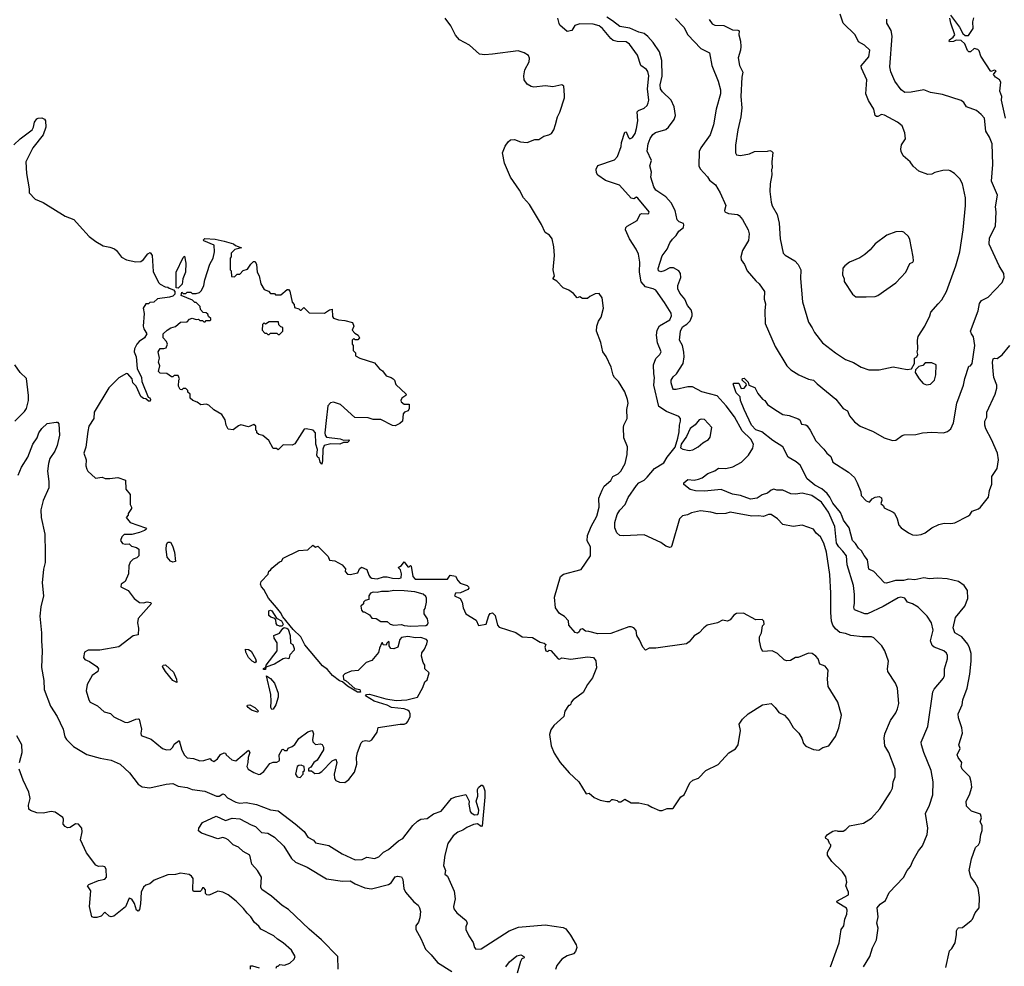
# Model space of a CAD drawing. Extents: x 1966327 to 2147849, y 395140 to 552178.
# Tile 78 of 256: x 2000232 to 2007901, y 459438 to 466813. Entities that reach past the tile are written whole.
import ezdxf

# ---------------------------------------------------------------- set-up
doc = ezdxf.new("R2010")
doc.units = 0

msp = doc.modelspace()

# ---------------------------------------------------------------- linework, layer by layer
at = {"layer": '0CON20XD'}
for points in [[(2005060.5, 461980.5), (2005038.8, 462015), (2005033.3, 462055), (2005015.8, 462075.8), (2004993.6, 462083.6), (2004975, 462083.3), (2004835, 462030), (2004735, 462028), (2004665, 462047.5), (2004638.3, 462048.3), (2004615, 462066.7), (2004597, 462063), (2004590, 462045), (2004577, 462033), (2004558.3, 462038.3), (2004510, 462095), (2004505, 462130), (2004475, 462162.5), (2004435, 462187.5), (2004405, 462230), (2004396.2, 462315), (2004444, 462475), (2004467.6, 462492.4), (2004605, 462528.8), (2004677.5, 462635), (2004678, 462705), (2004652.5, 462752.5), (2004653.3, 462795), (2004681.8, 462865), (2004726.7, 462945), (2004745.6, 463014.4), (2004741.2, 463085), (2004767.5, 463147.5), (2004785, 463178), (2004835, 463224.2), (2004851.5, 463255), (2004892.5, 463275), (2004913.1, 463295), (2004946.7, 463355), (2004961.9, 463425), (2004965.7, 463485), (2004937.5, 463555), (2004934, 463635), (2004938, 463655), (2004964, 463705), (2004960, 463775), (2004970, 463825), (2004965.8, 463854.2), (2004944.2, 463914.2), (2004895, 463993.3), (2004864.2, 464024.2), (2004855, 464042.5), (2004838.6, 464105), (2004799.2, 464189.2), (2004774.1, 464224.1), (2004757, 464297), (2004723.3, 464385), (2004726.7, 464425), (2004740, 464465), (2004760, 464495), (2004778, 464565), (2004767.5, 464645), (2004745, 464680), (2004715, 464677.5), (2004673, 464657), (2004655, 464640), (2004615, 464640), (2004595, 464652.5), (2004575, 464646.7), (2004545, 464680), (2004507.5, 464705), (2004465, 464723.8), (2004415, 464776.7), (2004383.3, 464795), (2004397.5, 464815), (2004386.2, 464865), (2004396.7, 464975), (2004393, 465043), (2004380, 465105), (2004357.5, 465135), (2004323.3, 465155), (2004295, 465217.5), (2004202.3, 465372.3), (2004156.7, 465425), (2004123.3, 465485), (2004053.3, 465585), (2004007.5, 465695), (2003992.5, 465775), (2004013.9, 465826.1), (2004035, 465860), (2004055, 465877.5), (2004085, 465880), (2004131.7, 465861.7), (2004185, 465856.7), (2004245, 465878.8), (2004275, 465878.8), (2004315, 465906.2), (2004354.1, 465915.9), (2004372.7, 465927.3), (2004391.2, 465955), (2004406.2, 465995), (2004420, 466055), (2004438.8, 466091.2), (2004474.2, 466205), (2004475.8, 466225.8), (2004468.8, 466295), (2004455, 466305.8), (2004385, 466288.8), (2004326.1, 466296.1), (2004235.9, 466285.9), (2004215, 466291.2), (2004185, 466310), (2004162, 466345), (2004157.5, 466375), (2004166.8, 466423.2), (2004200.8, 466485), (2004201.7, 466511.7), (2004193.9, 466533.9), (2004160, 466555), (2004115, 466570.8), (2003915, 466544.2), (2003855, 466539.2), (2003813.9, 466543.9), (2003735, 466613.3), (2003656.7, 466655), (2003625, 466692.5), (2003588.8, 466765), (2003546.2, 466825)], [(2006548.1, 459435), (2006615, 459622.5), (2006628.8, 459725), (2006650, 459755), (2006658, 459805), (2006673.1, 459845), (2006676.2, 459875), (2006671.4, 459891.4), (2006600, 459935), (2006597.5, 459945), (2006686.7, 459995), (2006686.7, 460015), (2006667.5, 460065), (2006673.3, 460095), (2006666.2, 460135), (2006641.2, 460175), (2006557.5, 460255), (2006523.9, 460303.9), (2006523.6, 460326.4), (2006550, 460375), (2006550, 460385), (2006540, 460395), (2006530, 460425), (2006510, 460435), (2006507.5, 460445), (2006522.5, 460465), (2006565, 460490), (2006585, 460497.5), (2006600, 460495), (2006605, 460490), (2006645, 460492.5), (2006666.4, 460503.6), (2006696.1, 460533.9), (2006805, 460553.3), (2006865, 460593.3), (2006931.2, 460665), (2007015, 460796.2), (2007030, 460825), (2007034.2, 460875), (2007051.4, 460915), (2007050.6, 460975), (2007001.4, 461105), (2006970, 461155), (2006964.4, 461215), (2006970.3, 461249.7), (2007015, 461353.3), (2007056.6, 461413.4), (2007070, 461445), (2007078, 461485), (2007070, 461605), (2007054.2, 461644.2), (2006993.8, 461735), (2006990, 461755), (2006998, 461815), (2006970, 461895), (2006945.5, 461935.5), (2006885, 461997.5), (2006865, 462006), (2006795, 462005.4), (2006705, 462014.3), (2006665, 462030.6), (2006619.8, 462039.8), (2006585, 462068), (2006564.6, 462095), (2006555, 462127.5), (2006549, 462195), (2006550.7, 462345), (2006541.3, 462491.3), (2006515.3, 462665), (2006495, 462734.3), (2006469.2, 462785), (2006435, 462812.5), (2006413.8, 462845), (2006325, 462876), (2006255, 462864), (2006175, 462880.6), (2006134, 462925), (2006085, 462958.1), (2006065, 462957.3), (2006025, 462941.9), (2005985, 462947.9), (2005935, 462943.8), (2005807.3, 462967.3), (2005765.8, 462975.8), (2005732.9, 462967.1), (2005662.9, 462962.9), (2005615.5, 462975.5), (2005535, 462985.5), (2005465, 462971.9), (2005433.4, 462956.6), (2005393.1, 462946.9), (2005370.6, 462925), (2005312.2, 462717.8), (2005305, 462703.8), (2005295, 462700), (2005265, 462710.6), (2005225, 462740), (2005095, 462800), (2004935, 462790.9), (2004906.2, 462795), (2004883.5, 462815), (2004867.9, 462855), (2004866.2, 462895), (2004885, 462957.5), (2004905, 462992.9), (2004946.5, 463035), (2004970, 463090), (2005035, 463182.9), (2005055, 463204.4), (2005094.7, 463225.3), (2005120.2, 463249.8), (2005175, 463315.7), (2005248.2, 463361.8), (2005275, 463405.7), (2005337.5, 463482.5), (2005358.1, 463551.9), (2005367.9, 463602.1), (2005369.5, 463655), (2005378.5, 463685), (2005377.5, 463705), (2005365, 463721.1), (2005269.8, 463759.8), (2005208.7, 463798.7), (2005170.4, 463965), (2005177.2, 464025), (2005170.4, 464055), (2005168.2, 464125), (2005185.4, 464174.6), (2005218, 464205), (2005226.7, 464225), (2005200.5, 464295), (2005191.5, 464355), (2005196.8, 464395), (2005215, 464428.5), (2005294.3, 464475), (2005308.9, 464505), (2005305.4, 464525.4), (2005255, 464610), (2005186, 464706), (2005165, 464716.7), (2005105, 464730.5), (2005071, 464771), (2005058.8, 464845), (2005062.2, 464925), (2005050.5, 464985), (2005033.1, 465025), (2004982.5, 465105), (2004951.2, 465175), (2004953.8, 465195), (2004963.3, 465205), (2005040.9, 465249.1), (2005065, 465297.5), (2005076.4, 465303.6), (2005125, 465300), (2005132.5, 465305), (2005133.3, 465315), (2005045, 465423.3), (2005035, 465428.8), (2005013.9, 465416.1), (2004995, 465421.4), (2004904.7, 465524.7), (2004795, 465561.2), (2004735, 465601.5), (2004725, 465619.2), (2004722.3, 465647.7), (2004735, 465677.5), (2004865, 465720), (2004887.5, 465747.5), (2004915.8, 465824.2), (2004918.9, 465855), (2004945, 465936.7), (2004955, 465940), (2004974.3, 465895), (2004984.5, 465884.5), (2005005.8, 465895), (2005025, 465926.7), (2005036.9, 465965), (2005045.8, 466025.8), (2005042, 466095), (2005051.2, 466105), (2005096.3, 466123.7), (2005118.2, 466145), (2005127.8, 466165), (2005132.5, 466185), (2005121.2, 466275), (2005132.9, 466375), (2005125, 466408.8), (2005115, 466423.8), (2005068.6, 466455), (2005042.5, 466535), (2004982.4, 466622.4), (2004955, 466639.2), (2004885, 466641.8), (2004855, 466650), (2004835.6, 466665.6), (2004770, 466745), (2004744.2, 466765), (2004698, 466778), (2004595, 466781.4), (2004555, 466766.7), (2004532.3, 466727.7), (2004495, 466721.2), (2004438.8, 466768.8), (2004432.3, 466782.3), (2004422, 466825)], [(2006805, 459433.3), (2006853.1, 459515), (2006875, 459583.3), (2006904.3, 459645), (2006918.5, 459735), (2006908.9, 459775), (2006918.5, 459825), (2006910.6, 459895), (2006935, 459923.1), (2006975, 459951.2), (2007005, 460013.1), (2007115, 460130), (2007143.8, 460185), (2007168.8, 460215), (2007190, 460265), (2007233, 460337), (2007262.7, 460377.3), (2007300.8, 460465), (2007304.3, 460515), (2007287.8, 460627.8), (2007318.9, 460695), (2007344.4, 460775), (2007347.5, 460875), (2007332.2, 460965), (2007274.4, 461105), (2007254.4, 461165), (2007253.3, 461185), (2007304.3, 461305.7), (2007345, 461576.7), (2007355, 461598), (2007427.9, 461682.1), (2007434.3, 461705), (2007434, 461755), (2007458, 461835), (2007458.8, 461858.8), (2007449.1, 461879.1), (2007428.8, 461895), (2007355, 461923.3), (2007337.6, 461937.6), (2007326.9, 461975), (2007346.9, 462056.9), (2007334.4, 462114.4), (2007298.8, 462165), (2007230, 462235), (2007185, 462262.9), (2007147.5, 462275), (2007125, 462306.2), (2007095, 462314), (2007075, 462308.6), (2006958, 462242), (2006835, 462185.2), (2006814.8, 462184.8), (2006735, 462215.4), (2006727.8, 462235), (2006734.1, 462264.1), (2006734.1, 462335), (2006725.8, 462405), (2006677.9, 462565), (2006670.5, 462635), (2006642.2, 462672.2), (2006610.9, 462705), (2006594.5, 462735), (2006580.3, 462865), (2006531.1, 462975), (2006475.8, 463055), (2006401.9, 463105), (2006325, 463124.6), (2006275, 463115.5), (2006238.7, 463118.7), (2006175, 463147.5), (2006128, 463148), (2006105, 463156.2), (2006085, 463148.6), (2006055, 463123.8), (2006015, 463110.3), (2005975, 463086.5), (2005925, 463078.4), (2005846.4, 463106.4), (2005784.6, 463115.4), (2005695, 463152.3), (2005565, 463140), (2005495, 463142.2), (2005453.3, 463153.3), (2005405, 463191.9), (2005403.3, 463205), (2005435, 463230), (2005485, 463225.5), (2005517.9, 463232.1), (2005546.4, 463243.6), (2005592.2, 463277.8), (2005645, 463298.2), (2005675, 463318.1), (2005732.5, 463317.5), (2005785, 463330.4), (2005853.1, 463366.9), (2005908.8, 463421.2), (2005942.2, 463475), (2005946.5, 463505), (2005925.4, 463545), (2005860, 463610), (2005798.1, 463718.1), (2005734.8, 463804.8), (2005665, 463881.4), (2005545, 463912.7), (2005471.8, 463951.8), (2005435, 463953.6), (2005345, 463932.2), (2005325, 463932.5), (2005318.5, 463938.5), (2005304.6, 463985), (2005306.4, 464005), (2005320.5, 464029.5), (2005346.7, 464053.3), (2005398.5, 464135), (2005407.5, 464185), (2005405, 464222.5), (2005394.4, 464275), (2005370.5, 464315), (2005378.5, 464385), (2005395, 464419.6), (2005428.3, 464441.7), (2005452.7, 464467.3), (2005468.9, 464505), (2005470.5, 464525), (2005462.6, 464552.6), (2005433.2, 464585), (2005412.1, 464635), (2005373.2, 464683.2), (2005358.8, 464715), (2005357.3, 464742.7), (2005380, 464805), (2005379.4, 464835), (2005365.9, 464855.9), (2005325, 464880.4), (2005295, 464879.6), (2005252.5, 464855), (2005225, 464848.3), (2005207.9, 464855), (2005204.7, 464875), (2005236.3, 464973.7), (2005275.5, 465024.5), (2005294.3, 465075), (2005315, 465104), (2005345, 465131.2), (2005365.3, 465164.7), (2005401.1, 465195), (2005405.8, 465215), (2005401.4, 465225), (2005368.8, 465238.8), (2005353.5, 465253.5), (2005336.2, 465325), (2005305, 465386.4), (2005265, 465433.5), (2005187.3, 465485), (2005171.8, 465511.8), (2005147.8, 465585), (2005152.2, 465625), (2005139.2, 465675), (2005152.5, 465715), (2005118.3, 465788.3), (2005125.7, 465845), (2005142.4, 465887.6), (2005162.2, 465917.8), (2005185, 465932.7), (2005265, 465957.5), (2005285.5, 465975), (2005328.9, 466035), (2005340, 466065), (2005328.4, 466135), (2005304.7, 466185), (2005239.5, 466249.5), (2005224, 466275), (2005219.1, 466305), (2005236.2, 466373.8), (2005231.9, 466495), (2005215, 466561.4), (2005164.5, 466635), (2005125, 466681.1), (2005095.3, 466705.3), (2005054.8, 466714.8), (2004985, 466746.2), (2004905, 466759), (2004849.7, 466805), (2004805, 466833.5)], [(2005340.7, 466820.8), (2005404.6, 466754.6), (2005434.5, 466695), (2005537.9, 466587.9), (2005603.9, 466553.9), (2005622.5, 466455), (2005672.8, 466335), (2005689.7, 466265), (2005690, 466235), (2005656, 466115), (2005636, 465994), (2005609.2, 465915), (2005537.3, 465815), (2005522.9, 465785), (2005521.3, 465675), (2005530.9, 465650.8), (2005588.8, 465588.8), (2005605, 465562.9), (2005650.6, 465525), (2005687.1, 465465), (2005730.9, 465365), (2005720, 465325), (2005724, 465315), (2005753.5, 465303.5), (2005823.3, 465295), (2005835, 465288), (2005861.2, 465255), (2005905.6, 465175), (2005912.5, 465145), (2005908.6, 465091.4), (2005861.8, 465015), (2005848.1, 464965), (2005852, 464942), (2005875.8, 464905), (2005897.5, 464855)], [(2005603, 466813), (2005625, 466779.4), (2005645, 466769.4), (2005715, 466766.5), (2005782.5, 466732.5), (2005825, 466731.9), (2005835.6, 466725), (2005833.7, 466693.7), (2005845.5, 466645), (2005847.5, 466602.5), (2005845.6, 466575), (2005827.7, 466515), (2005838.5, 466455), (2005862.9, 466405), (2005855.5, 466365), (2005848, 466215), (2005855.4, 466125), (2005849.6, 466055), (2005825.3, 465955), (2005806.7, 465835), (2005805.7, 465775.7), (2005815, 465760.8), (2005845, 465754), (2005915, 465768), (2005955, 465786.7), (2006055, 465787.5), (2006075, 465792.5), (2006088.3, 465788.3), (2006097, 465777), (2006090, 465705), (2006092.5, 465655), (2006087.5, 465645), (2006090, 465605), (2006076.4, 465533.6), (2006073.8, 465475), (2006085, 465390), (2006092.3, 465362.3), (2006131.2, 465295), (2006147.6, 465227.6), (2006154.4, 465105), (2006178.8, 464995), (2006195, 464978), (2006269.2, 464935), (2006296.3, 464906.3), (2006315.7, 464865), (2006314.2, 464795.8), (2006329.2, 464615), (2006375, 464457.5), (2006405, 464413.3), (2006421.2, 464375), (2006485.6, 464295.6), (2006585, 464218), (2006665, 464166), (2006725, 464142), (2006785.7, 464105.7), (2006845, 464084.2), (2006925, 464084), (2007035, 464107.5), (2007145, 464087.5), (2007178.3, 464091.7), (2007200, 464135), (2007200, 464175), (2007220, 464185), (2007227.5, 464205), (2007222.5, 464225), (2007227.5, 464245), (2007223.3, 464315), (2007230, 464345), (2007282.5, 464425), (2007321.2, 464505), (2007328.8, 464535), (2007385, 464598), (2007415, 464630), (2007449.2, 464695), (2007522.5, 464895), (2007554.3, 465005), (2007580, 465175), (2007598.1, 465365), (2007599.4, 465425), (2007575.8, 465535), (2007555, 465573.3), (2007512.5, 465615), (2007480, 465635), (2007465, 465640), (2007421.7, 465638.3), (2007358.3, 465621.7), (2007335, 465608.8), (2007305, 465606.2), (2007235, 465633.8), (2007190.7, 465670.7), (2007167.5, 465705), (2007112.7, 465752.7), (2007097.5, 465785), (2007094.3, 465805), (2007101.1, 465838.9), (2007131.2, 465885), (2007125, 465930), (2007103.8, 465985), (2007068, 466015), (2006968.1, 466068.1), (2006945, 466073.8), (2006915, 466057.5), (2006905, 466057.5), (2006895, 466067.5), (2006883.8, 466115), (2006842.3, 466182.3), (2006822, 466235), (2006830, 466345), (2006788.6, 466435), (2006786.1, 466453.9), (2006845, 466522.5), (2006852.5, 466575), (2006813, 466613), (2006765, 466640), (2006740, 466695), (2006646.2, 466786.2), (2006623.3, 466855)], [(2005897.5, 464855), (2005965, 464777.5), (2005992.5, 464755), (2006031.9, 464695), (2006030.8, 464635), (2006039.4, 464599.4), (2006034.2, 464545), (2006037.5, 464445), (2006115.5, 464265.5), (2006207.2, 464117.2), (2006238, 464085), (2006301.2, 464045), (2006375, 464011.4), (2006415, 464004), (2006442, 463975), (2006587.6, 463857.6), (2006644.3, 463784.3), (2006680, 463765), (2006695, 463727.5), (2006735, 463680), (2006776.7, 463645), (2006880, 463605), (2006965, 463554.3), (2007030, 463535), (2007055, 463536.2), (2007105, 463573.3), (2007121.7, 463578.3), (2007211.7, 463581.7), (2007263.6, 463593.6), (2007335, 463598.6), (2007425.8, 463594.2), (2007457.5, 463605), (2007483.3, 463625), (2007505, 463672.5), (2007531.6, 463825), (2007583.2, 463965), (2007592, 464018), (2007625, 464112.5), (2007637.5, 464115), (2007650, 464135), (2007671.4, 464275), (2007661.9, 464341.9), (2007644.2, 464365), (2007638, 464385), (2007697.1, 464545), (2007707, 464603), (2007723.3, 464625), (2007775, 464651.2), (2007882.9, 464765), (2007899.1, 464805), (2007897.9, 464835), (2007860.9, 464895), (2007783.1, 465065), (2007786.3, 465113.7), (2007832.5, 465205), (2007838.1, 465315), (2007832.7, 465355), (2007846.7, 465445), (2007801.2, 465555), (2007812.5, 465685), (2007805.3, 465845), (2007785, 465896.2), (2007755.5, 465945.5), (2007745.7, 466045), (2007721.2, 466075), (2007684, 466105), (2007605, 466133.8), (2007586.4, 466166.4), (2007565, 466183.5), (2007419.4, 466229.4), (2007326.7, 466246.7), (2007274.3, 466265.7), (2007175, 466248.1), (2007125, 466245.7), (2007097.2, 466267.2), (2007048.1, 466335), (2007015.6, 466405.6), (2007009.6, 466445), (2007027.3, 466685), (2007018.3, 466728.3), (2006985.7, 466785), (2006984.4, 466815.6)], [(2007475, 466640), (2007470, 466645), (2007472.5, 466655), (2007502.7, 466677.3), (2007514.1, 466695.9), (2007483.9, 466786.1), (2007477.5, 466825)], [(2007481.7, 466848.3), (2007550.8, 466755), (2007578.8, 466705), (2007595, 466690), (2007620.7, 466689.3), (2007657.5, 466745), (2007655.8, 466795), (2007664.2, 466825.8)], [(2007910.6, 466045), (2007878.6, 466185), (2007881.2, 466215), (2007866.4, 466256.4), (2007873.3, 466325), (2007863.3, 466345), (2007833.3, 466365), (2007817.5, 466385), (2007836.2, 466415), (2007825, 466420), (2007795, 466410), (2007718.8, 466528.8), (2007705, 466570), (2007695, 466580), (2007665, 466587.5), (2007637, 466563), (2007625, 466563.3), (2007613.9, 466573.9), (2007593.8, 466623.8), (2007565, 466650), (2007526.1, 466653.9), (2007505, 466643.8), (2007475, 466640)], [(2000185, 465838.8), (2000235, 465884), (2000330, 465955), (2000340, 465975), (2000346, 466015), (2000365, 466040), (2000375, 466046.7), (2000405, 466047.5), (2000425, 466037.5), (2000433.8, 466023.8), (2000435.4, 465975), (2000414.2, 465915), (2000332.9, 465815), (2000280, 465705), (2000284, 465615), (2000305.8, 465495), (2000306, 465465), (2000351.2, 465415), (2000415, 465389.2), (2000585, 465281.2), (2000652.5, 465255), (2000696.7, 465206.7), (2000773.7, 465123.7), (2000825, 465083.8), (2000880.5, 465050.5), (2000935, 465041.4), (2000968.9, 465028.9), (2000986.7, 465015), (2001025, 464962.5), (2001063, 464943), (2001135, 464927.5), (2001175, 464930), (2001196.4, 464943.6), (2001230.7, 464989.3), (2001248.3, 464998.3), (2001262.5, 464975), (2001270.7, 464850.7), (2001312.5, 464765), (2001325, 464752.5), (2001365, 464732.5), (2001385, 464730), (2001395, 464720), (2001428.3, 464708.3), (2001440, 464695), (2001440, 464675), (2001425, 464660), (2001399.3, 464650.7), (2001305, 464637.5), (2001277, 464613), (2001245, 464610), (2001235, 464600), (2001215, 464600), (2001192.5, 464565), (2001200, 464525), (2001193.3, 464425), (2001197.5, 464405), (2001222.5, 464365), (2001203.3, 464335), (2001163.2, 464306.8), (2001144.5, 464285.5), (2001125, 464247.5), (2001124.4, 464225), (2001138, 464185), (2001146.9, 464095), (2001180.6, 464025), (2001183.6, 463993.6), (2001233, 463873)], [(2006743.6, 464653.6), (2006825, 464653.8), (2006895, 464656.7), (2006915, 464663.3), (2007055, 464763.3), (2007133.3, 464845), (2007165, 464912.5), (2007187.5, 464925), (2007192.5, 464935), (2007190, 464965), (2007165, 465100), (2007155, 465122.5), (2007118.3, 465158.3), (2007103.6, 465163.6), (2007055, 465160), (2006986.4, 465133.6), (2006895, 465066.2), (2006855, 465018.8), (2006815, 464984), (2006775, 464956.2), (2006695, 464922.5), (2006657.5, 464895), (2006643.9, 464876.1), (2006641.2, 464825), (2006653.3, 464795), (2006653.6, 464773.6), (2006717.5, 464675), (2006743.6, 464653.6)], [(2002585, 463350), (2002572.5, 463365), (2002565, 463400), (2002555, 463402.5), (2002545, 463420), (2002550, 463465), (2002539.4, 463505), (2002536.9, 463595), (2002517.5, 463615), (2002463.6, 463626.4), (2002446.4, 463623.6), (2002375, 463507.5), (2002355, 463497.5), (2002285, 463500), (2002245, 463462.5), (2002231.7, 463471.7), (2002205, 463472.5), (2002172.5, 463535), (2002125, 463572.5), (2002095, 463580), (2002077.5, 463595), (2002077.5, 463607.5), (2002070, 463615), (2002070, 463645), (2002055, 463660), (2002015, 463640), (2001955, 463657.5), (2001935, 463650), (2001895, 463617.5), (2001855, 463622.5), (2001839.2, 463655), (2001831.2, 463695), (2001805, 463736.7), (2001745, 463773.3), (2001705, 463810), (2001685, 463817.5), (2001643.6, 463813.6), (2001615, 463832.5), (2001580, 463845), (2001560, 463865), (2001560, 463895), (2001541.7, 463911.7), (2001540, 463925), (2001525, 463940), (2001505, 463940), (2001495, 463930), (2001481.7, 463931.7), (2001468.3, 463958.3), (2001470, 464005), (2001477.5, 464015), (2001465, 464040), (2001435, 464040), (2001425, 464030), (2001415, 464030), (2001377, 464057), (2001325, 464060), (2001311.7, 464071.7), (2001322.5, 464115), (2001312.5, 464145), (2001320, 464175), (2001310, 464225), (2001325, 464252.5), (2001355, 464250), (2001373, 464257), (2001382.5, 464285), (2001376.1, 464306.1), (2001350, 464335), (2001348.3, 464348.3), (2001350, 464365), (2001380, 464395), (2001408.3, 464411.7), (2001445, 464422.5), (2001485, 464457.5), (2001535, 464460), (2001555, 464480), (2001575, 464486.7), (2001605, 464477.5), (2001625, 464480), (2001635, 464470), (2001655, 464470), (2001665, 464460), (2001675, 464460), (2001685, 464470), (2001715, 464470), (2001720, 464475), (2001720, 464485), (2001701.7, 464501.7), (2001698.3, 464518.3), (2001685, 464530), (2001661.7, 464531.7), (2001640, 464555), (2001638.3, 464578.3), (2001605, 464610), (2001595, 464610), (2001577, 464627), (2001490, 464665), (2001495, 464690), (2001505, 464680), (2001525, 464680), (2001535, 464690), (2001565, 464690), (2001575, 464680), (2001605, 464680), (2001631.7, 464688.3), (2001647, 464703), (2001667, 464743), (2001673, 464787), (2001713, 464907), (2001737.5, 464955), (2001750, 465005), (2001746.4, 465056.4), (2001665, 465090), (2001660, 465095), (2001673, 465107), (2001755, 465103.3), (2001825, 465088), (2001895.8, 465065.8), (2001913, 465053), (2001960, 465035), (2001908.3, 465021.7), (2001880, 464995), (2001880, 464965), (2001870, 464955), (2001870, 464865), (2001880, 464855), (2001881.7, 464811.7), (2001905, 464810), (2001925, 464830), (2001945, 464830), (2001971.7, 464858.3), (2002005, 464870), (2002030.7, 464909.3), (2002051.7, 464928.3), (2002065, 464930), (2002076.4, 464906.4), (2002080, 464845), (2002097, 464817), (2002110, 464755), (2002135, 464710), (2002168.3, 464698.3), (2002185, 464680), (2002215, 464680), (2002225, 464670), (2002265, 464670), (2002315, 464710), (2002325, 464710), (2002336.7, 464696.7), (2002353, 464613), (2002370, 464595), (2002371.7, 464571.7), (2002405, 464560), (2002415, 464550), (2002425, 464550), (2002445, 464570), (2002485, 464530), (2002605, 464527.5), (2002645, 464553.3), (2002665, 464557.5), (2002669.3, 464499.3), (2002676.4, 464486.4), (2002715, 464473.8), (2002765, 464468.8), (2002823.8, 464453.8), (2002833.3, 464425), (2002822.5, 464395), (2002840.7, 464370.7), (2002867.5, 464355), (2002877.5, 464335), (2002865, 464320), (2002845, 464320), (2002835, 464330), (2002820, 464315), (2002820, 464285), (2002830, 464275), (2002830, 464235), (2002847, 464217), (2002847.5, 464195), (2002880, 464175), (2002995, 464140), (2003035, 464092.5), (2003058.3, 464078.3), (2003085, 464037.5), (2003126.2, 464026.2), (2003140, 464015), (2003150, 464005), (2003161.7, 463971.7), (2003242.5, 463895), (2003240, 463885), (2003207.5, 463865), (2003200, 463845), (2003202.5, 463835), (2003225, 463817.5), (2003266.4, 463816.4), (2003266.4, 463783.6), (2003257.5, 463765), (2003230, 463755), (2003218.3, 463741.7), (2003212.5, 463685), (2003193.6, 463666.4), (2003155, 463650), (2003135, 463652.5), (2003045, 463697.5), (2002985, 463697.5), (2002945, 463710), (2002843, 463713), (2002730, 463815), (2002675, 463832.2), (2002652.2, 463827.8), (2002630.5, 463805), (2002619.4, 463689.4), (2002607.1, 463595), (2002610, 463575), (2002620.3, 463560.3), (2002727.7, 463547.7), (2002755, 463537.5), (2002795, 463540), (2002800, 463535), (2002785, 463520), (2002755, 463520), (2002725, 463506.7), (2002655, 463509.2), (2002604, 463496), (2002592.3, 463467.7), (2002591.2, 463375), (2002585, 463350)], [(2001465, 464720), (2001450, 464725), (2001450, 464845), (2001505, 464960), (2001515, 464970), (2001526.7, 464915), (2001523.3, 464845), (2001502.5, 464795), (2001497.5, 464752.5), (2001465, 464720)], [(2002255, 464360), (2002280, 464385), (2002280, 464415), (2002265, 464420), (2002250, 464435), (2002248.3, 464458.3), (2002175, 464460), (2002145, 464440), (2002135, 464450), (2002121.7, 464438.3), (2002120, 464395), (2002141.7, 464371.7), (2002155, 464370), (2002165, 464360), (2002175, 464360), (2002185, 464370), (2002235, 464370), (2002245, 464360), (2002255, 464360)], [(2007445, 459430), (2007475, 459560), (2007493, 459577), (2007517.5, 459622.5), (2007528.8, 459685), (2007527.5, 459715), (2007535, 459730), (2007543, 459737), (2007575, 459740), (2007643.3, 459795), (2007653.3, 459805), (2007673.8, 459855), (2007705.3, 459894.7), (2007706.7, 459975), (2007696.6, 460046.6), (2007670.8, 460095), (2007640.5, 460135), (2007626.4, 460185), (2007644.4, 460275), (2007675, 460363.3), (2007700, 460385), (2007711.2, 460405), (2007716.7, 460465), (2007727, 460497), (2007727.5, 460535), (2007713.3, 460565), (2007722, 460595), (2007715, 460622.5), (2007646.4, 460646.4), (2007606.2, 460686.2), (2007602.5, 460725), (2007628.6, 460775), (2007648.8, 460835), (2007642, 460875), (2007631.2, 460915), (2007571.4, 460975), (2007565.8, 460995), (2007568.8, 461025), (2007540, 461065), (2007533.3, 461085), (2007557.5, 461135), (2007546.7, 461165), (2007574.4, 461255.6), (2007571.1, 461295), (2007542.9, 461375), (2007540, 461405), (2007572.5, 461475), (2007578.1, 461515), (2007611.1, 461605), (2007632.1, 461715), (2007642.2, 461815), (2007642, 461875), (2007630.6, 461920.6), (2007617.6, 461947.6), (2007571.1, 462005), (2007516, 462035), (2007501.2, 462075), (2007521.5, 462155), (2007592.7, 462245), (2007617, 462303), (2007612.9, 462365), (2007589.2, 462405), (2007545, 462435.4), (2007455, 462457.3), (2007381.3, 462461.3), (2007317.6, 462457.6), (2007275, 462464.3), (2007205, 462449.4), (2007154.3, 462454.3), (2007115, 462444.5), (2007054.4, 462444.4), (2006983.3, 462423.3), (2006966.4, 462426.4), (2006885, 462513.3), (2006845, 462532.5), (2006836.2, 462605), (2006808.3, 462638.3), (2006789.2, 462675), (2006765, 462695.6), (2006741.7, 462731.7), (2006717.5, 462755), (2006693.3, 462855), (2006649.1, 462915), (2006636.5, 462943.5), (2006624.4, 462974.4), (2006565, 463046.4), (2006542.3, 463092.3), (2006520.6, 463120.6), (2006478.1, 463158.1), (2006425, 463187.5), (2006364.5, 463235), (2006311.3, 463341.3), (2006278.9, 463368.9), (2006216.7, 463405), (2006176.2, 463485), (2006098, 463535), (2006011.5, 463601.5), (2005965, 463617.1), (2005931.5, 463655), (2005874.6, 463775), (2005846.7, 463845), (2005843.3, 463875), (2005813.3, 463905), (2005790, 463975), (2005795, 463980), (2005831.7, 463981.7), (2005850.7, 463940.7), (2005875, 463942.5), (2005892.5, 463965), (2005890, 463975), (2005860, 464005), (2005861.7, 464018.3), (2005875, 464020), (2005905, 463990), (2005910, 463965), (2005957.7, 463947.7), (2005981.7, 463901.7), (2006016.1, 463856.1), (2006036.7, 463845), (2006056.1, 463816.1), (2006112.5, 463775), (2006175, 463736.7), (2006225, 463728.8), (2006295, 463704), (2006308, 463695), (2006322, 463662), (2006355, 463655.8), (2006365, 463647.5), (2006389.2, 463615), (2006432.4, 463532.4), (2006495, 463467.8), (2006518.1, 463435), (2006548.6, 463408.6), (2006565.6, 463365), (2006686.8, 463286.8), (2006732.9, 463245), (2006755.8, 463205), (2006782, 463135), (2006786, 463105), (2006825, 463063.8), (2006850, 463055), (2006870.7, 463079.3), (2006895, 463092.5), (2006925, 463097.5), (2006945, 463087.5), (2006947, 463067), (2006940, 463045), (2006960, 463025), (2006965, 463010), (2007035, 462977.5), (2007045, 462967.5), (2007066.2, 462925), (2007080, 462875), (2007096.7, 462855), (2007153.8, 462815), (2007185, 462800.6), (2007215, 462795.8), (2007253.1, 462803.1), (2007285, 462814.5), (2007336.7, 462853.3), (2007389.7, 462880.3), (2007431.7, 462891.7), (2007485, 462888.9), (2007515, 462893.8), (2007615.8, 462945), (2007632.5, 462955), (2007650, 462985), (2007698.6, 463001.4), (2007715.9, 463014.1), (2007777.7, 463092.3), (2007786.2, 463145), (2007804.5, 463195.5), (2007802.9, 463255), (2007844.4, 463315.6), (2007855.6, 463385), (2007847.8, 463435), (2007801.4, 463541.4), (2007755.6, 463625), (2007749, 463655), (2007749.8, 463685), (2007764, 463715), (2007763.7, 463755), (2007829.2, 463895), (2007842.3, 463942.3), (2007841.8, 463965), (2007819.8, 464025), (2007813, 464075), (2007807.5, 464145), (2007815, 464170.8), (2007825, 464176.2), (2007845.6, 464174.4), (2007885, 464201.2), (2007942.5, 464275)], [(2007295, 463968.8), (2007325, 463973.8), (2007355.8, 464005), (2007366.2, 464045), (2007370, 464125), (2007335, 464140), (2007285, 464140), (2007265, 464120), (2007235, 464110), (2007210, 464085), (2007207.5, 464065), (2007236.7, 464015), (2007269.5, 463979.5), (2007295, 463968.8)], [(2000192.5, 463685), (2000269.5, 463760.5), (2000285.9, 463784.1), (2000299.2, 463845), (2000301.1, 463885), (2000285, 464017.5), (2000235, 464063.3), (2000193.8, 464125)], [(2001233, 463873), (2001246.4, 463866.4), (2001250, 463855), (2001248.3, 463841.7), (2001235, 463840), (2001215, 463860), (2001195, 463862.5), (2001175, 463876.7), (2001138.1, 463958.1), (2001112.9, 463985), (2001107.3, 464015), (2001075, 464053.8), (2001064.1, 464055.9), (2001005, 464023.3), (2000925, 463944), (2000812.9, 463755), (2000808.1, 463705), (2000771.4, 463645), (2000761.4, 463605), (2000747.7, 463482.3), (2000731.2, 463435), (2000748.8, 463385), (2000747, 463337), (2000755, 463310), (2000762.5, 463295), (2000821.7, 463241.7), (2000875, 463250), (2000898.3, 463238.3), (2000935, 463237.5), (2000995, 463246.7), (2001056.4, 463226.4), (2001057.5, 463155), (2001093.3, 463115), (2001092.5, 463035), (2001102.5, 463015), (2001102.5, 463005), (2001077.5, 462965), (2001077, 462953), (2001060, 462935), (2001092.5, 462895), (2001212.5, 462855), (2001220, 462845), (2001205, 462833.3), (2001165, 462816.7), (2001105, 462803.3), (2001045, 462801.2), (2001026.1, 462783.9), (2001016.7, 462755), (2001031.7, 462731.7), (2001055, 462726.7), (2001085, 462730), (2001101.7, 462711.7), (2001141.7, 462701.7), (2001158.3, 462688.3), (2001160, 462635), (2001145, 462620), (2001115, 462610), (2001093, 462587), (2001081.7, 462558.3), (2001078.8, 462495), (2001053.6, 462436.4), (2001022.5, 462415), (2001020, 462395), (2001076.4, 462366.4), (2001123.6, 462303.6), (2001165, 462273.3), (2001195, 462270), (2001225, 462276.7), (2001251.7, 462271.7), (2001257.5, 462265), (2001155, 462147.5), (2001148, 462115), (2001156.4, 462073.6), (2001155, 462020), (2001115, 462012.5), (2001004.1, 461925.9), (2000855, 461902), (2000765, 461900), (2000737.5, 461885), (2000728.8, 461845), (2000738.3, 461828.3), (2000775, 461813.3), (2000833.3, 461775), (2000846.7, 461755), (2000840, 461735), (2000797, 461703), (2000756.7, 461633.3), (2000750, 461585), (2000770, 461515), (2000781.2, 461495), (2000837.3, 461467.3), (2000889.7, 461419.7), (2000938, 461408), (2000965, 461382.5), (2001050, 461340), (2001075, 461337.5), (2001135, 461363.8), (2001155, 461367.5), (2001163.3, 461363.3), (2001181.2, 461285), (2001174, 461255), (2001177.7, 461237.7), (2001255, 461206.7), (2001344.7, 461134.7), (2001375, 461125.6), (2001405, 461127.5), (2001423.8, 461145), (2001435, 461168.8), (2001475, 461197.5), (2001495, 461121.2), (2001515, 461083.8), (2001535, 461062), (2001585, 461056.2), (2001635, 461039.1), (2001665, 461041.1), (2001715, 461057.5), (2001722.5, 461045), (2001745, 461034.2), (2001772.5, 461055), (2001795, 461087.5), (2001825, 461102.5), (2001835, 461100), (2001840, 461085), (2001885, 461046.2), (2001915, 461040), (2002015, 461122.5), (2002023.3, 461105), (2002010.6, 461065), (2002007.5, 461025), (2002000, 460995), (2002011.2, 460975), (2002055, 460948.1), (2002095, 460932.5), (2002105, 460934), (2002132, 460955), (2002181.1, 461018.9), (2002205, 461027.5), (2002235, 461028.8), (2002251.7, 461038.3), (2002256.2, 461045), (2002253.3, 461085), (2002275, 461127.5), (2002285, 461130), (2002295, 461120), (2002315, 461120), (2002321.7, 461138.3), (2002355, 461150), (2002375, 461166.2), (2002406.6, 461213.4), (2002475, 461265.8), (2002506.1, 461276.1), (2002513.3, 461273.3), (2002520.7, 461250.7), (2002511.2, 461205), (2002515, 461187.5), (2002535, 461166.7), (2002575, 461172.5), (2002586.4, 461166.4), (2002596.7, 461145), (2002596.7, 461125), (2002547.5, 461045), (2002523.6, 461026.4), (2002500, 460990), (2002481.7, 460978.3), (2002481.7, 460961.7), (2002505, 460960), (2002530.7, 460940.7), (2002565, 460944.2), (2002585, 460956.2), (2002665, 461040), (2002695, 461052.5), (2002701.2, 461025), (2002681.1, 460935), (2002683.1, 460903.1), (2002695, 460886.7), (2002722, 460872), (2002765, 460870), (2002795, 460893.8), (2002839.1, 460950.9), (2002857.3, 461012.7), (2002856.2, 461065), (2002863, 461103), (2002891.2, 461178.8), (2002905, 461191.2), (2002925, 461196.7), (2002955, 461193.3), (2002975, 461202.5), (2003015, 461262.5), (2003025, 461300), (2003195, 461324.4), (2003226.3, 461323.7), (2003245, 461331.4), (2003256, 461345), (2003273.3, 461385), (2003273.8, 461405), (2003266.2, 461425), (2003251.2, 461435), (2003225, 461443.6), (2003127.5, 461455), (2003095, 461472.5), (2002993, 461503), (2002926.2, 461545), (2002933.3, 461556.7), (2002955, 461559.4), (2003083.2, 461523.2), (2003165, 461509.1), (2003245.8, 461514.2), (2003328.8, 461535), (2003370.7, 461609.3), (2003386.4, 461653.6), (2003405, 461670), (2003420, 461725), (2003386.7, 461755), (2003386.2, 461785), (2003373.3, 461805), (2003360, 461855), (2003365, 461880), (2003385, 461910), (2003401.7, 461951.7), (2003407.5, 461975), (2003400, 461985), (2003355, 461998.8), (2003315, 461997.5), (2003255, 462007.5), (2003205, 462000.8), (2003192.5, 461985), (2003177.5, 461925), (2003145, 461912.5), (2003122.5, 461915), (2003110, 461935), (2003110, 461965), (2003105, 461970), (2003090, 461955), (2003085, 461940), (2003061.7, 461941.7), (2003058.3, 461958.3), (2003051.7, 461958.3), (2003033, 461917), (2003027, 461883), (2002975, 461820), (2002930, 461805), (2002867, 461743), (2002813, 461737), (2002763, 461717), (2002750, 461705), (2002753.3, 461673.3), (2002775, 461662.5), (2002842, 461602), (2002881.2, 461595), (2002886.1, 461573.9), (2002863.2, 461573.2), (2002785, 461620), (2002745, 461653.3), (2002722.7, 461662.7), (2002668.8, 461705), (2002629.5, 461749.5), (2002590.3, 461780.3), (2002453.1, 461943.1), (2002422.5, 462005), (2002361.2, 462061.2), (2002281.2, 462161.2), (2002263.3, 462195), (2002233, 462233), (2002170, 462305), (2002133.8, 462375), (2002113.8, 462395), (2002107.5, 462415), (2002112.5, 462435), (2002167.5, 462492.5), (2002173.3, 462516.7), (2002186.4, 462523.6), (2002195, 462540), (2002255, 462590), (2002270, 462595), (2002285, 462617.5), (2002405, 462677.5), (2002475, 462682.5), (2002515, 462720), (2002535, 462702.5), (2002555, 462712.5), (2002635, 462630), (2002645, 462602.5), (2002687, 462597), (2002742.5, 462565), (2002770, 462535), (2002767.5, 462515), (2002785, 462493.3), (2002805, 462490), (2002865, 462502.5), (2002877.5, 462535), (2002895, 462547.5), (2002935, 462530), (2002950, 462485), (2002960.5, 462470.5), (2002975, 462463.3), (2003015, 462456.2), (2003065, 462472.5), (2003095, 462472.5), (2003135, 462461.2), (2003185, 462458.8), (2003202.5, 462465), (2003206.7, 462495), (2003197, 462527), (2003180, 462545), (2003205, 462560), (2003225, 462590), (2003255, 462550), (2003265, 462550), (2003275, 462560), (2003280, 462555), (2003292.5, 462475), (2003312.5, 462455), (2003562.5, 462455), (2003585, 462486.7), (2003625, 462476.7), (2003643.2, 462443.2), (2003663.1, 462423.1), (2003715.8, 462405.8), (2003727.5, 462395), (2003730, 462385), (2003722.5, 462375), (2003665, 462346.7), (2003625, 462346.2), (2003617.5, 462325), (2003663, 462303), (2003676.7, 462275), (2003685, 462230), (2003707.5, 462185), (2003785.9, 462135.9), (2003805, 462093.3), (2003865, 462103.8), (2003885, 462172.5), (2003895, 462186.7), (2003915, 462192.5), (2003935, 462172.5), (2003954.3, 462095), (2003965, 462080), (2004095, 462038.8), (2004145, 462006), (2004225, 462000), (2004285, 461962.5), (2004317, 461957), (2004330, 461945), (2004322.5, 461925), (2004330, 461895), (2004345, 461890), (2004355, 461900), (2004368.3, 461898.3), (2004425, 461832.5), (2004435, 461830), (2004455, 461842.5), (2004525, 461830), (2004655, 461850), (2004700, 461845), (2004719.3, 461819.3), (2004723, 461763), (2004693.3, 461685), (2004655, 461632.5), (2004619.7, 461570.3), (2004542.5, 461515), (2004527.5, 461495), (2004525, 461480), (2004515, 461470), (2004505, 461470), (2004476.7, 461425), (2004468.8, 461385), (2004392.5, 461315), (2004368.3, 461281.7), (2004358.8, 461245), (2004372, 461155), (2004395, 461100), (2004442, 461025), (2004511.2, 460945), (2004585.8, 460875.8), (2004645, 460782.5), (2004667, 460787), (2004705, 460752.5), (2004753, 460733), (2004805, 460722.5), (2004827, 460723), (2004843, 460737), (2004855, 460737.5), (2004885, 460730), (2004895, 460720), (2004915, 460720), (2004945, 460740), (2004995, 460712.5), (2005055, 460712.5), (2005125, 460697.5), (2005155, 460677.5), (2005215, 460652.5), (2005237, 460653), (2005275, 460667.5), (2005315, 460667.5), (2005325, 460672.5), (2005380.7, 460759.3), (2005406.7, 460775), (2005452.3, 460867.7), (2005475, 460887.5), (2005517.5, 460905), (2005575, 460963.3), (2005670.7, 461009.3), (2005755, 461102.5), (2005807.7, 461132.3), (2005826.7, 461165), (2005846.7, 461275), (2005836.7, 461325), (2005861.2, 461365), (2005905, 461406), (2006016.2, 461476.2), (2006085, 461486), (2006115.8, 461455.8), (2006143.3, 461415), (2006187.5, 461395), (2006225, 461352.5), (2006255, 461297.5), (2006300, 461255), (2006323.3, 461215), (2006337.5, 461175), (2006355, 461152.5), (2006415, 461127.5), (2006455, 461122.5), (2006488.3, 461141.7), (2006535, 461156.7), (2006585, 461227.5), (2006611.2, 461295), (2006633.8, 461395), (2006603.8, 461495), (2006527.7, 461617.7), (2006523.1, 461675), (2006530, 461745), (2006505, 461776.2), (2006465, 461792.5), (2006450, 461835), (2006433.8, 461855), (2006405, 461874), (2006375, 461876.7), (2006295.6, 461844.4), (2006275, 461843.8), (2006235, 461822), (2006205, 461818.8), (2006185, 461826.7), (2006135, 461876), (2006092.5, 461895), (2006020.8, 461890.8), (2006008, 461915), (2005993.8, 461975), (2005993.3, 462005), (2006010, 462035), (2006018.3, 462091.7), (2006030, 462105), (2006028.3, 462128.3), (2006015, 462140), (2005965, 462137.5), (2005868.3, 462188.3), (2005815, 462187.5), (2005795, 462173.8), (2005765, 462137.5), (2005745, 462127.5), (2005705, 462136.2), (2005667.5, 462115), (2005587.5, 462095), (2005560, 462075), (2005523.3, 462035), (2005485, 462014), (2005445, 461966.2), (2005425, 461951.2), (2005185.9, 461915.9), (2005135, 461918), (2005105, 461902.5), (2005085, 461923.3), (2005060.5, 461980.5)], [(2000220, 463265), (2000245, 463326), (2000294.5, 463405), (2000333.5, 463505), (2000368, 463555), (2000380.8, 463595), (2000405, 463628.8), (2000445, 463666), (2000515, 463677.5), (2000526.1, 463676.1), (2000537.5, 463665), (2000541.2, 463575), (2000524, 463495), (2000505, 463451.2), (2000466.7, 463393.3), (2000456.9, 463355), (2000449.4, 463295), (2000459.1, 463215), (2000458.5, 463165), (2000414.1, 463065.9), (2000396.8, 462995), (2000398.8, 462935), (2000426.2, 462805), (2000429.4, 462659.4), (2000430.8, 462585), (2000417.9, 462532.1), (2000405.5, 462425), (2000416.6, 462323.4), (2000395, 462237.5), (2000389.2, 462165), (2000402.7, 462035), (2000400.4, 461975), (2000407.7, 461895), (2000401.8, 461765), (2000420.5, 461665), (2000422.9, 461595), (2000471.1, 461465), (2000524.6, 461385), (2000570.8, 461285), (2000583.8, 461225), (2000595, 461205.6), (2000650.2, 461150.2), (2000755, 461087.8), (2000859.5, 461059.5), (2000945, 461044.6), (2001013.6, 461013.6), (2001085.6, 460945), (2001155, 460858.6), (2001185.5, 460835.5), (2001245, 460829.5), (2001372.8, 460857.2), (2001425, 460861.6), (2001465, 460842.5), (2001535, 460830.4), (2001575, 460815.4), (2001673.4, 460803.4), (2001765, 460763.5), (2001785, 460764.4), (2001815, 460782.5), (2001827.4, 460777.4), (2001851.1, 460751.1), (2001915, 460716.5), (2001945, 460709.1), (2001995, 460715.5), (2002075, 460700), (2002185, 460658.2), (2002245, 460649.5), (2002377.7, 460547.8), (2002447.8, 460487.8), (2002475, 460445.6), (2002520.8, 460420.8), (2002535, 460401.2), (2002639.2, 460379.2), (2002744, 460315), (2002845, 460267.1), (2002898.2, 460271.8), (2002935, 460289.4), (2002995, 460277.8), (2003028.7, 460291.3), (2003065, 460327.1), (2003105, 460348.6), (2003182, 460415), (2003214.7, 460435.3), (2003293.3, 460535), (2003329.9, 460570.1), (2003355, 460583.5), (2003405, 460590), (2003455, 460626.9), (2003515, 460646.9), (2003595, 460746), (2003625, 460758.6), (2003706, 460776), (2003733.3, 460725), (2003730.8, 460700.8), (2003741.2, 460645), (2003748.8, 460635), (2003775, 460618.8), (2003799.3, 460620.7), (2003806.4, 460633.6), (2003806.7, 460655), (2003787.5, 460725), (2003798.8, 460765), (2003796.7, 460815), (2003805, 460832.5), (2003825, 460850), (2003835, 460850), (2003845, 460837.5), (2003855.6, 460805.6), (2003855.7, 460755), (2003835, 460530), (2003825, 460527.5), (2003797.1, 460547.1), (2003765, 460542.5), (2003715, 460520.5), (2003682.1, 460497.9), (2003645, 460484.5), (2003608.1, 460455), (2003567.5, 460395), (2003541.8, 460305), (2003531.5, 460225), (2003547.5, 460185), (2003543.3, 460155), (2003565, 460140), (2003616.1, 460023.9), (2003622.9, 459965), (2003611.4, 459905), (2003613.1, 459885), (2003637.5, 459855), (2003708.8, 459795), (2003716.7, 459775), (2003706.2, 459745), (2003706.7, 459725), (2003729.2, 459675), (2003764, 459625), (2003773.8, 459585), (2003785, 459573.3), (2003825, 459574), (2004045, 459714.4), (2004117.4, 459742.6), (2004325, 459762.5), (2004465, 459740.6), (2004485, 459731.4), (2004522.1, 459682.1), (2004566.7, 459605), (2004570, 459585), (2004560, 459555), (2004544.2, 459535.8), (2004495, 459519.2), (2004455, 459494.2), (2004414.2, 459445), (2004405.9, 459414.1)], [(2005445, 463456.9), (2005475, 463462.9), (2005515.5, 463484.5), (2005552.8, 463517.2), (2005597.3, 463542.7), (2005609.5, 463560.5), (2005623.3, 463635), (2005565, 463698.8), (2005538.3, 463701.7), (2005525, 463696.2), (2005492.6, 463657.4), (2005455, 463626.9), (2005425.6, 463564.4), (2005383.3, 463505), (2005378.3, 463478.3), (2005396.4, 463466.4), (2005445, 463456.9)], [(2001425, 462586.7), (2001405, 462593.8), (2001381.2, 462625), (2001372, 462685), (2001376.2, 462725), (2001385, 462743.3), (2001405, 462743.3), (2001422.5, 462715), (2001437.1, 462665), (2001445, 462592.5), (2001425, 462586.7)], [(2003279.3, 462089.3), (2003395, 462094.2), (2003407.7, 462102.3), (2003412.5, 462115), (2003407.5, 462145), (2003382.5, 462185), (2003382.5, 462215), (2003390, 462225), (2003400, 462275), (2003400, 462305), (2003395, 462320), (2003375, 462336.7), (2003310, 462355), (2003225, 462364.4), (2003145, 462365.6), (2003105, 462358), (2003050.5, 462359.5), (2003015, 462350), (2002985, 462352.5), (2002963.6, 462346.4), (2002950, 462325), (2002950, 462295), (2002921.7, 462288.3), (2002910, 462275), (2002908.3, 462261.7), (2002890, 462245), (2002893, 462213), (2002905, 462200), (2002915, 462200), (2002955, 462177.5), (2002975, 462150), (2003007, 462147), (2003045, 462123.3), (2003095, 462123.3), (2003117.5, 462105), (2003145, 462096), (2003205, 462102), (2003225, 462094.4), (2003279.3, 462089.3)], [(2002275, 462087.5), (2002255, 462087.5), (2002237, 462097), (2002228.3, 462108.3), (2002227.5, 462137.5), (2002218.3, 462148.3), (2002188.3, 462158.3), (2002171.7, 462171.7), (2002171.7, 462208.3), (2002185, 462212.5), (2002195, 462206.7), (2002231.7, 462151.7), (2002269.5, 462129.5), (2002283.3, 462105), (2002275, 462087.5)], [(2002145, 461750), (2002131.7, 461751.7), (2002131.7, 461758.3), (2002150, 461770), (2002152.5, 461785), (2002236.1, 461896.1), (2002237.5, 461957.5), (2002212.5, 461995), (2002210, 462015), (2002256.4, 462033.6), (2002280, 462070), (2002292.5, 462077.5), (2002313.6, 462073.6), (2002323.6, 462063.6), (2002337.5, 462015), (2002340, 461955), (2002360, 461945), (2002370, 461915), (2002368.3, 461901.7), (2002336.2, 461865), (2002327.5, 461832.5), (2002305, 461838), (2002285, 461834.2), (2002215, 461792), (2002150, 461770), (2002145, 461750)], [(2002065, 461803.3), (2002043.3, 461815), (2002014, 461845), (2001992, 461885), (2001990.7, 461909.3), (2002015, 461906), (2002035, 461893.3), (2002068, 461835), (2002072.5, 461815), (2002065, 461803.3)], [(2001455, 461650), (2001425, 461666.2), (2001366.7, 461735), (2001343.3, 461775), (2001350, 461785), (2001366.1, 461786.1), (2001430.5, 461730.5), (2001453.8, 461675), (2001455, 461650)], [(2002195, 461440), (2002186.7, 461455), (2002190.8, 461505), (2002186.9, 461555), (2002155, 461700), (2002185, 461680), (2002216, 461645), (2002245.7, 461565), (2002244.3, 461535), (2002226.2, 461475), (2002205, 461442.5), (2002195, 461440)], [(2002085, 461417.5), (2002036.2, 461435), (2002010, 461455), (2002003.3, 461465), (2002007, 461473), (2002025, 461476), (2002063.3, 461455), (2002092.5, 461425), (2002085, 461417.5)], [(2000230.9, 461025), (2000252, 461105), (2000248.8, 461165), (2000210, 461235)], [(2002415, 460910), (2002440, 460935), (2002440, 460955), (2002450, 460965), (2002447.5, 460995), (2002425, 461006.2), (2002405, 461003.3), (2002393.8, 460995), (2002380, 460935), (2002392.5, 460915), (2002415, 460910)], [(2002230, 459425), (2002235, 459440), (2002245, 459440), (2002258.3, 459451.7), (2002295, 459447.5), (2002335, 459462.5), (2002370, 459495), (2002376.2, 459515), (2002349.2, 459565), (2002285, 459622.5), (2002239.5, 459649.5), (2002210.8, 459675), (2002109.1, 459729.1), (2002095, 459750), (2002060.4, 459780.4), (2002032.2, 459825), (2002002.4, 459852.4), (2001975, 459889.5), (2001917.1, 459947.1), (2001855.3, 459995.3), (2001815, 460015.5), (2001775.6, 460024.4), (2001725, 460000), (2001705, 459992.5), (2001690, 459995), (2001680, 460005), (2001680, 460035), (2001665, 460050), (2001655, 460050), (2001648.3, 460031.7), (2001637.5, 460022.5), (2001585, 460020), (2001580, 460035), (2001582.6, 460122.6), (2001570.6, 460140.6), (2001552.4, 460152.4), (2001485, 460164.6), (2001445, 460154.4), (2001385, 460151.5), (2001279.4, 460110.6), (2001245, 460082), (2001215, 460070), (2001196.7, 460055), (2001178.8, 460015), (2001172.9, 459925), (2001165, 459880), (2001155, 459867.5), (2001142.5, 459875), (2001125, 459927.5), (2001105, 459962.5), (2001085, 459970), (2001055, 459902.5), (2000965, 459830), (2000945, 459823.8), (2000928.3, 459828.3), (2000895, 459860), (2000865, 459830), (2000831.7, 459818.3), (2000808.3, 459818.3), (2000792.5, 459825), (2000774.1, 459904.1), (2000785.7, 460025.7), (2000760, 460065), (2000770, 460075), (2000845, 460106.2), (2000895, 460116.7), (2000908.3, 460131.7), (2000905.9, 460195.9), (2000895, 460213.8), (2000875, 460219.4), (2000845, 460217.1), (2000825, 460226), (2000752.5, 460322.5), (2000706.2, 460425), (2000719.2, 460485), (2000716.7, 460515), (2000690, 460545), (2000665, 460547.5), (2000625, 460520), (2000605, 460516.7), (2000585, 460526.7), (2000571.2, 460545), (2000572.5, 460585), (2000567.4, 460597.4), (2000508.9, 460638.9), (2000475.5, 460644.5), (2000415, 460632.7), (2000365, 460633.5), (2000315, 460652.9), (2000303.8, 460663.8), (2000300, 460695), (2000313.8, 460745), (2000302.5, 460795), (2000258.5, 460888.5), (2000226.7, 460975)], [(2002711.9, 459415), (2002710, 459515), (2002582.7, 459645), (2002485, 459728.8), (2002325, 459881.1), (2002275, 459911.5), (2002193.3, 459985), (2002117.8, 460037.8), (2002110.4, 460055), (2002113.8, 460133.8), (2002085, 460185.5), (2002039.5, 460235), (2002024.4, 460305), (2001973, 460333), (2001935, 460367.8), (2001894.8, 460384.7), (2001855.6, 460425), (2001837.5, 460435), (2001815, 460441.1), (2001775, 460431.1), (2001647.5, 460475), (2001623.3, 460495), (2001627.5, 460515), (2001655, 460557.5), (2001762, 460608), (2001835, 460573.6), (2001887.8, 460592.2), (2001945, 460587.1), (2002035, 460540.8), (2002067.2, 460527.2), (2002115, 460481.8), (2002165, 460474.7), (2002215, 460444.6), (2002289.6, 460375), (2002348.2, 460278.2), (2002378.8, 460248.8), (2002471.4, 460211.4), (2002620.5, 460120.5), (2002745, 460100.5), (2002805, 460105.4), (2002845, 460080.6), (2002920.3, 460050.3), (2002972.7, 460042.7), (2003105, 460074.6), (2003125, 460088.1), (2003155.8, 460135), (2003175, 460141.8), (2003205.7, 460135.7), (2003216.2, 460115), (2003223.3, 460045), (2003236.2, 460015), (2003301.8, 459941.8), (2003335.4, 459915.4), (2003346.9, 459895), (2003352.9, 459865), (2003347.5, 459815), (2003337, 459783), (2003316.7, 459755), (2003316.7, 459725), (2003355.7, 459655), (2003392.1, 459572.1), (2003437.4, 459527.4), (2003485, 459467.5), (2003598.3, 459398.3)], [(2004017.5, 459435), (2004046.2, 459473.8), (2004105, 459521.2), (2004135, 459527.5), (2004157.5, 459515), (2004160, 459505), (2004143.6, 459496.4), (2004132.9, 459477.1), (2004105.6, 459385)], [(2002028.8, 459415), (2002028.3, 459441.7), (2002045, 459443.3), (2002097.3, 459427.3)]]:
    msp.add_lwpolyline(points, dxfattribs=at)

doc.saveas('drawing.dxf')
